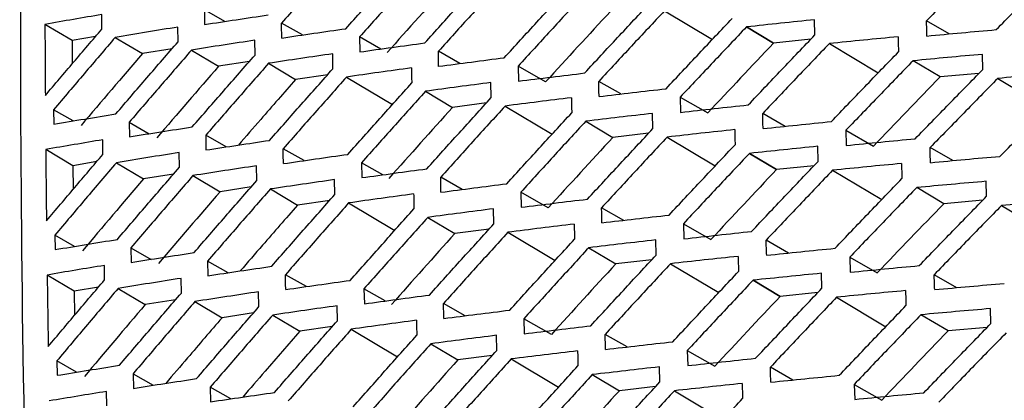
# Model space of a CAD drawing. Header units: millimetres. Extents: x 145 to 933, y -105 to 949.
# Tile 49 of 157: x 787.34 to 800.22, y 136.54 to 141.53. Entities that reach past the tile are written whole.
import ezdxf

# ---------------------------------------------------------------- set-up
doc = ezdxf.new("R2010")
doc.units = ezdxf.units.MM

msp = doc.modelspace()

# ---------------------------------------------------------------- linework, layer by layer
at = {"color": 7, "linetype": 'Continuous', "lineweight": 25}
for p, q in [((788.417, 141.403), (788.416, 141.593)), ((789.759, 141.655), (789.76, 141.462)), ((790.026, 141.503), (789.759, 141.655)), ((795.775, 141.642), (796.402, 141.267)), ((788.026, 141.253), (787.672, 141.465)), ((789.413, 141.236), (789.412, 141.429)), ((791.039, 141.326), (790.767, 141.481)), ((796.848, 141.431), (797.202, 141.219)), ((797.202, 141.219), (796.848, 141.431)), ((797.202, 141.219), (796.849, 141.431)), ((797.744, 141.327), (797.739, 141.525)), ((799.501, 141.339), (799.203, 141.509)), ((788.335, 141.306), (788.026, 141.253)), ((788.591, 141.294), (788.946, 141.082)), ((791.787, 141.3), (791.789, 141.104)), ((792.064, 141.142), (791.787, 141.3)), ((788.026, 141.253), (788.028, 140.946)), ((790.421, 141.063), (790.419, 141.257)), ((797.69, 141.271), (797.202, 141.219)), ((797.932, 141.213), (798.572, 140.83)), ((789.335, 141.146), (788.946, 141.082)), ((789.589, 141.128), (789.943, 140.916)), ((791.439, 140.884), (791.437, 141.079)), ((793.1, 140.952), (792.818, 141.113)), ((799.939, 140.875), (799.934, 141.072)), ((790.347, 140.979), (789.943, 140.916)), ((790.597, 140.955), (790.951, 140.743)), ((793.861, 140.918), (793.865, 140.721)), ((794.221, 140.713), (793.861, 140.918)), ((799.381, 140.776), (799.027, 140.988)), ((791.37, 140.805), (790.951, 140.743)), ((791.617, 140.775), (792.217, 140.416)), ((799.889, 140.823), (799.381, 140.776)), ((793.51, 140.505), (793.506, 140.702)), ((795.204, 140.553), (794.916, 140.718)), ((800.134, 140.757), (800.785, 140.367)), ((792.649, 140.589), (793.002, 140.377)), ((795.981, 140.511), (795.986, 140.312)), ((795.981, 140.511), (796.341, 140.305)), ((793.447, 140.436), (793.002, 140.377)), ((793.691, 140.395), (794.306, 140.027)), ((787.785, 140.346), (787.786, 140.157)), ((788.042, 140.2), (787.785, 140.346)), ((795.625, 140.1), (795.62, 140.298)), ((797.354, 140.129), (797.06, 140.297)), ((788.774, 140.183), (788.776, 139.992)), ((788.774, 140.183), (789.037, 140.033)), ((794.745, 140.195), (795.099, 139.983)), ((789.775, 140.013), (789.778, 139.82)), ((790.043, 139.86), (789.775, 140.013)), ((795.568, 140.039), (795.099, 139.983)), ((798.148, 140.077), (798.154, 139.879)), ((798.148, 140.077), (798.508, 139.871)), ((788.43, 139.762), (788.428, 139.953)), ((795.81, 139.988), (796.44, 139.611)), ((797.785, 139.67), (797.78, 139.868)), ((788.037, 139.614), (787.682, 139.826)), ((789.43, 139.593), (789.428, 139.786)), ((791.061, 139.68), (790.788, 139.836)), ((796.887, 139.774), (797.241, 139.563)), ((797.241, 139.563), (796.887, 139.774)), ((797.241, 139.563), (796.888, 139.775)), ((799.547, 139.68), (799.249, 139.85)), ((788.349, 139.667), (788.037, 139.614)), ((788.037, 139.614), (788.04, 139.302)), ((788.606, 139.653), (788.96, 139.44)), ((790.442, 139.418), (790.439, 139.612)), ((791.812, 139.653), (791.816, 139.457)), ((792.09, 139.494), (791.812, 139.653)), ((797.732, 139.614), (797.241, 139.563)), ((789.354, 139.504), (788.96, 139.44)), ((789.607, 139.484), (789.962, 139.272)), ((797.975, 139.554), (798.617, 139.17)), ((791.464, 139.236), (791.461, 139.431)), ((793.129, 139.302), (792.848, 139.463)), ((799.989, 139.213), (799.982, 139.409)), ((790.369, 139.335), (789.962, 139.272)), ((790.62, 139.309), (790.974, 139.096)), ((793.895, 139.266), (793.899, 139.069)), ((794.254, 139.061), (793.895, 139.266)), ((799.429, 139.115), (799.075, 139.327)), ((791.396, 139.158), (790.974, 139.096)), ((791.644, 139.126), (792.247, 138.765)), ((799.938, 139.161), (799.429, 139.115)), ((800.185, 139.093), (800.887, 138.673)), ((793.543, 138.852), (793.539, 139.05)), ((795.242, 138.898), (794.953, 139.063)), ((792.679, 138.937), (793.033, 138.725)), ((796.023, 138.854), (796.029, 138.656)), ((796.023, 138.854), (796.383, 138.648)), ((793.481, 138.784), (793.033, 138.725)), ((793.726, 138.741), (794.344, 138.371)), ((787.802, 138.704), (787.804, 138.515)), ((788.059, 138.557), (787.802, 138.704)), ((795.666, 138.443), (795.661, 138.641)), ((797.399, 138.47), (797.105, 138.638)), ((788.795, 138.538), (788.798, 138.347)), ((788.795, 138.538), (789.059, 138.387)), ((794.784, 138.539), (795.138, 138.327)), ((789.8, 138.365), (789.804, 138.172)), ((790.069, 138.212), (789.8, 138.365)), ((795.609, 138.382), (795.138, 138.327)), ((795.853, 138.329), (796.485, 137.951)), ((798.198, 138.415), (798.205, 138.218)), ((798.198, 138.415), (798.559, 138.21)), ((788.451, 138.117), (788.449, 138.307)), ((797.834, 138.008), (797.828, 138.205)), ((788.056, 137.969), (787.701, 138.182)), ((789.456, 137.946), (789.452, 138.138)), ((791.091, 138.03), (790.817, 138.186)), ((796.934, 138.113), (797.288, 137.901)), ((797.288, 137.901), (796.934, 138.113)), ((797.289, 137.902), (796.935, 138.114)), ((799.6, 138.016), (799.303, 138.186)), ((788.372, 138.022), (788.056, 137.969)), ((788.056, 137.969), (788.06, 137.654)), ((788.628, 138.006), (788.983, 137.794)), ((790.471, 137.768), (790.467, 137.962)), ((791.845, 138), (791.85, 137.805)), ((792.123, 137.842), (791.845, 138)), ((797.781, 137.952), (797.289, 137.902)), ((789.38, 137.857), (788.983, 137.794)), ((789.634, 137.835), (789.988, 137.623)), ((793.167, 137.647), (792.885, 137.808)), ((798.027, 137.891), (798.671, 137.505)), ((790.4, 137.685), (789.988, 137.623)), ((791.498, 137.583), (791.493, 137.778)), ((800.046, 137.547), (800.039, 137.742)), ((790.651, 137.657), (791.005, 137.445)), ((793.936, 137.609), (793.942, 137.413)), ((794.296, 137.404), (793.936, 137.609)), ((799.484, 137.449), (799.13, 137.661)), ((791.43, 137.506), (791.005, 137.445)), ((791.679, 137.472), (792.284, 137.11)), ((799.995, 137.494), (799.484, 137.449)), ((793.584, 137.195), (793.579, 137.392)), ((795.288, 137.239), (794.999, 137.404)), ((792.718, 137.281), (793.072, 137.069)), ((796.073, 137.192), (796.08, 136.995)), ((796.073, 137.192), (796.433, 136.987)), ((787.827, 137.056), (787.83, 136.868)), ((788.085, 136.909), (787.827, 137.056)), ((793.523, 137.127), (793.072, 137.069)), ((793.769, 137.083), (794.389, 136.711)), ((795.715, 136.781), (795.709, 136.978)), ((797.453, 136.806), (797.16, 136.974)), ((788.824, 136.888), (788.828, 136.697)), ((788.824, 136.888), (789.088, 136.737)), ((794.831, 136.877), (795.185, 136.665)), ((788.481, 136.467), (788.477, 136.657)), ((789.834, 136.713), (789.838, 136.521)), ((790.103, 136.56), (789.834, 136.713)), ((795.659, 136.72), (795.185, 136.665)), ((795.905, 136.666), (796.538, 136.286)), ((798.257, 136.749), (798.264, 136.553)), ((798.257, 136.749), (798.617, 136.543))]:
    msp.add_line(p, q, dxfattribs=at)
for points, knots in [([(787.671, 127.722), (787.554, 130.871), (787.328, 136.983), (787.354, 142.954), (787.367, 145.848)], [0, 0, 0, 0, 0.5152352, 1, 1, 1, 1]), ([(791.599, 142.42), (791.46, 142.263), (791.182, 141.951), (790.905, 141.638), (790.767, 141.481)], [0, 0, 0, 0, 0.499528, 1, 1, 1, 1]), ([(791.609, 141.408), (791.749, 141.564), (792.027, 141.876), (792.308, 142.188), (792.448, 142.343)], [0, 0, 0, 0, 0.500452, 1, 1, 1, 1]), ([(800.091, 142.416), (799.942, 142.265), (799.645, 141.963), (799.35, 141.661), (799.203, 141.509)], [0, 0, 0, 0, 0.500321, 1, 1, 1, 1]), ([(792.626, 142.235), (792.486, 142.08), (792.205, 141.769), (791.926, 141.456), (791.787, 141.3)], [0, 0, 0, 0, 0.499547, 1, 1, 1, 1]), ([(800.116, 141.396), (800.264, 141.547), (800.561, 141.848), (800.859, 142.149), (801.009, 142.299)], [0, 0, 0, 0, 0.499613, 1, 1, 1, 1]), ([(792.639, 141.221), (792.78, 141.377), (793.06, 141.688), (793.343, 141.998), (793.485, 142.153)], [0, 0, 0, 0, 0.500409, 1, 1, 1, 1]), ([(793.664, 142.044), (793.523, 141.889), (793.24, 141.579), (792.959, 141.268), (792.818, 141.113)], [0, 0, 0, 0, 0.4995963, 1, 1, 1, 1]), ([(793.68, 141.028), (793.822, 141.183), (794.105, 141.493), (794.39, 141.802), (794.533, 141.956)], [0, 0, 0, 0, 0.500335, 1, 1, 1, 1]), ([(794.714, 141.847), (794.572, 141.692), (794.286, 141.383), (794.003, 141.073), (793.861, 140.918)], [0, 0, 0, 0, 0.499674, 1, 1, 1, 1]), ([(794.732, 140.828), (794.875, 140.983), (795.161, 141.291), (795.448, 141.599), (795.592, 141.753)], [0, 0, 0, 0, 0.500235, 1, 1, 1, 1]), ([(788.416, 141.593), (788.292, 141.572), (788.043, 141.53), (787.795, 141.487), (787.672, 141.465)], [0, 0, 0, 0, 0.499716, 1, 1, 1, 1]), ([(789.76, 141.462), (789.898, 141.484), (790.174, 141.526), (790.452, 141.568), (790.591, 141.589)], [0, 0, 0, 0, 0.500507, 1, 1, 1, 1]), ([(795.775, 141.642), (795.632, 141.488), (795.344, 141.181), (795.058, 140.872), (794.916, 140.718)], [0, 0, 0, 0, 0.499779, 1, 1, 1, 1]), ([(795.796, 140.622), (795.94, 140.776), (796.228, 141.083), (796.517, 141.39), (796.662, 141.543)], [0, 0, 0, 0, 0.500106, 1, 1, 1, 1]), ([(787.672, 141.465), (787.672, 141.31), (787.674, 141), (787.676, 140.689), (787.677, 140.534)], [0, 0, 0, 0, 0.500219, 1, 1, 1, 1]), ([(789.412, 141.429), (789.275, 141.407), (789, 141.362), (788.728, 141.317), (788.591, 141.294)], [0, 0, 0, 0, 0.499564, 1, 1, 1, 1]), ([(796.848, 141.431), (796.703, 141.278), (796.413, 140.971), (796.125, 140.664), (795.981, 140.511)], [0, 0, 0, 0, 0.501238, 1, 1, 1, 1]), ([(797.739, 141.525), (797.591, 141.51), (797.293, 141.479), (796.997, 141.447), (796.848, 141.431)], [0, 0, 0, 0, 0.498762, 1, 1, 1, 1]), ([(787.677, 140.534), (787.8, 140.679), (788.046, 140.969), (788.293, 141.258), (788.417, 141.403)], [0, 0, 0, 0, 0.500224, 1, 1, 1, 1]), ([(788.591, 141.294), (788.457, 141.137), (788.187, 140.821), (787.919, 140.505), (787.785, 140.346)], [0, 0, 0, 0, 0.499754, 1, 1, 1, 1]), ([(790.769, 141.286), (790.909, 141.307), (791.188, 141.348), (791.469, 141.388), (791.609, 141.408)], [0, 0, 0, 0, 0.500512, 1, 1, 1, 1]), ([(796.871, 140.41), (797.017, 140.564), (797.307, 140.87), (797.598, 141.175), (797.744, 141.327)], [0, 0, 0, 0, 0.501483, 1, 1, 1, 1]), ([(798.831, 141.302), (798.681, 141.288), (798.38, 141.259), (798.082, 141.228), (797.932, 141.213)], [0, 0, 0, 0, 0.500239, 1, 1, 1, 1]), ([(799.208, 141.312), (799.359, 141.326), (799.661, 141.355), (799.964, 141.382), (800.116, 141.396)], [0, 0, 0, 0, 0.49963, 1, 1, 1, 1]), ([(788.599, 140.292), (788.735, 140.45), (789.005, 140.765), (789.277, 141.079), (789.413, 141.236)], [0, 0, 0, 0, 0.500388, 1, 1, 1, 1]), ([(790.419, 141.257), (790.28, 141.236), (790.002, 141.194), (789.727, 141.15), (789.589, 141.128)], [0, 0, 0, 0, 0.499502, 1, 1, 1, 1]), ([(791.789, 141.104), (791.931, 141.124), (792.213, 141.163), (792.497, 141.202), (792.639, 141.221)], [0, 0, 0, 0, 0.500484, 1, 1, 1, 1]), ([(797.932, 141.213), (797.786, 141.061), (797.494, 140.756), (797.204, 140.45), (797.06, 140.297)], [0, 0, 0, 0, 0.500078, 1, 1, 1, 1]), ([(789.589, 141.128), (789.453, 140.971), (789.18, 140.656), (788.91, 140.341), (788.774, 140.183)], [0, 0, 0, 0, 0.499584, 1, 1, 1, 1]), ([(789.599, 140.122), (789.736, 140.279), (790.009, 140.593), (790.283, 140.907), (790.421, 141.063)], [0, 0, 0, 0, 0.5004566, 1, 1, 1, 1]), ([(791.437, 141.079), (791.297, 141.059), (791.016, 141.018), (790.737, 140.976), (790.597, 140.955)], [0, 0, 0, 0, 0.499494, 1, 1, 1, 1]), ([(792.821, 140.916), (792.964, 140.934), (793.249, 140.972), (793.537, 141.009), (793.68, 141.028)], [0, 0, 0, 0, 0.500423, 1, 1, 1, 1]), ([(797.958, 140.192), (798.104, 140.344), (798.395, 140.649), (798.689, 140.952), (798.836, 141.104)], [0, 0, 0, 0, 0.499808, 1, 1, 1, 1]), ([(799.934, 141.072), (799.782, 141.058), (799.479, 141.031), (799.178, 141.003), (799.027, 140.988)], [0, 0, 0, 0, 0.500362, 1, 1, 1, 1]), ([(790.597, 140.955), (790.46, 140.798), (790.185, 140.485), (789.912, 140.17), (789.775, 140.013)], [0, 0, 0, 0, 0.499535, 1, 1, 1, 1]), ([(799.027, 140.988), (798.88, 140.837), (798.586, 140.533), (798.294, 140.229), (798.148, 140.077)], [0, 0, 0, 0, 0.500206, 1, 1, 1, 1]), ([(790.61, 139.945), (790.748, 140.102), (791.023, 140.415), (791.301, 140.728), (791.439, 140.884)], [0, 0, 0, 0, 0.500473, 1, 1, 1, 1]), ([(791.617, 140.775), (791.479, 140.619), (791.201, 140.307), (790.926, 139.993), (790.788, 139.836)], [0, 0, 0, 0, 0.499521, 1, 1, 1, 1]), ([(792.466, 140.894), (792.324, 140.875), (792.04, 140.836), (791.758, 140.795), (791.617, 140.775)], [0, 0, 0, 0, 0.499519, 1, 1, 1, 1]), ([(793.865, 140.721), (794.009, 140.739), (794.297, 140.775), (794.587, 140.81), (794.732, 140.828)], [0, 0, 0, 0, 0.500333, 1, 1, 1, 1]), ([(799.055, 139.967), (799.202, 140.119), (799.496, 140.422), (799.792, 140.724), (799.939, 140.875)], [0, 0, 0, 0, 0.499705, 1, 1, 1, 1]), ([(801.048, 140.835), (800.895, 140.822), (800.589, 140.797), (800.286, 140.77), (800.134, 140.757)], [0, 0, 0, 0, 0.500454, 1, 1, 1, 1]), ([(790.951, 140.743), (790.799, 140.569), (790.548, 140.282), (790.299, 139.995), (790.202, 139.883)], [0, 0, 0, 0, 0.609696, 1, 1, 1, 1]), ([(791.633, 139.762), (791.772, 139.918), (792.05, 140.231), (792.329, 140.542), (792.469, 140.698)], [0, 0, 0, 0, 0.500461, 1, 1, 1, 1]), ([(793.506, 140.702), (793.363, 140.684), (793.076, 140.646), (792.791, 140.608), (792.649, 140.589)], [0, 0, 0, 0, 0.499572, 1, 1, 1, 1]), ([(800.134, 140.757), (799.986, 140.606), (799.69, 140.304), (799.396, 140.001), (799.249, 139.85)], [0, 0, 0, 0, 0.500303, 1, 1, 1, 1]), ([(800.164, 139.736), (800.312, 139.887), (800.608, 140.189), (800.905, 140.489), (801.054, 140.64)], [0, 0, 0, 0, 0.499629, 1, 1, 1, 1]), ([(792.649, 140.589), (792.509, 140.433), (792.229, 140.122), (791.951, 139.809), (791.812, 139.653)], [0, 0, 0, 0, 0.4995374, 1, 1, 1, 1]), ([(794.92, 140.52), (795.065, 140.537), (795.356, 140.572), (795.65, 140.605), (795.796, 140.622)], [0, 0, 0, 0, 0.500212, 1, 1, 1, 1]), ([(792.667, 139.573), (792.807, 139.728), (793.087, 140.04), (793.369, 140.35), (793.51, 140.505)], [0, 0, 0, 0, 0.500421, 1, 1, 1, 1]), ([(793.691, 140.395), (793.55, 140.24), (793.268, 139.93), (792.988, 139.619), (792.848, 139.463)], [0, 0, 0, 0, 0.499584, 1, 1, 1, 1]), ([(794.558, 140.504), (794.413, 140.486), (794.123, 140.45), (793.835, 140.414), (793.691, 140.395)], [0, 0, 0, 0, 0.499659, 1, 1, 1, 1]), ([(795.986, 140.312), (796.133, 140.329), (796.427, 140.362), (796.723, 140.394), (796.871, 140.41)], [0, 0, 0, 0, 0.498517, 1, 1, 1, 1]), ([(787.786, 140.157), (787.922, 140.18), (788.192, 140.225), (788.463, 140.27), (788.599, 140.292)], [0, 0, 0, 0, 0.500295, 1, 1, 1, 1]), ([(793.712, 139.377), (793.853, 139.532), (794.135, 139.842), (794.42, 140.151), (794.562, 140.306)], [0, 0, 0, 0, 0.50035, 1, 1, 1, 1]), ([(795.62, 140.298), (795.474, 140.281), (795.181, 140.248), (794.891, 140.213), (794.745, 140.195)], [0, 0, 0, 0, 0.499774, 1, 1, 1, 1]), ([(794.745, 140.195), (794.603, 140.041), (794.319, 139.732), (794.036, 139.421), (793.895, 139.266)], [0, 0, 0, 0, 0.499658, 1, 1, 1, 1]), ([(797.065, 140.099), (797.213, 140.115), (797.51, 140.146), (797.809, 140.177), (797.958, 140.192)], [0, 0, 0, 0, 0.4998739, 1, 1, 1, 1]), ([(788.776, 139.992), (788.913, 140.014), (789.186, 140.057), (789.462, 140.1), (789.599, 140.122)], [0, 0, 0, 0, 0.500458, 1, 1, 1, 1]), ([(794.768, 139.175), (794.911, 139.33), (795.195, 139.638), (795.482, 139.946), (795.625, 140.1)], [0, 0, 0, 0, 0.500253, 1, 1, 1, 1]), ([(796.694, 140.086), (796.546, 140.07), (796.251, 140.038), (795.957, 140.005), (795.81, 139.988)], [0, 0, 0, 0, 0.499922, 1, 1, 1, 1]), ([(788.428, 139.953), (788.304, 139.932), (788.054, 139.89), (787.806, 139.847), (787.682, 139.826)], [0, 0, 0, 0, 0.499721, 1, 1, 1, 1]), ([(789.778, 139.82), (789.916, 139.841), (790.193, 139.883), (790.471, 139.924), (790.61, 139.945)], [0, 0, 0, 0, 0.500497, 1, 1, 1, 1]), ([(795.81, 139.988), (795.667, 139.834), (795.38, 139.527), (795.096, 139.218), (794.953, 139.063)], [0, 0, 0, 0, 0.499761, 1, 1, 1, 1]), ([(795.836, 138.967), (795.979, 139.121), (796.266, 139.428), (796.555, 139.735), (796.699, 139.888)], [0, 0, 0, 0, 0.500126, 1, 1, 1, 1]), ([(797.78, 139.868), (797.631, 139.853), (797.332, 139.822), (797.036, 139.791), (796.887, 139.775)], [0, 0, 0, 0, 0.498803, 1, 1, 1, 1]), ([(798.154, 139.879), (798.304, 139.894), (798.603, 139.924), (798.905, 139.953), (799.055, 139.967)], [0, 0, 0, 0, 0.499728, 1, 1, 1, 1]), ([(787.682, 139.826), (787.684, 139.67), (787.686, 139.359), (787.69, 139.048), (787.692, 138.892)], [0, 0, 0, 0, 0.500205, 1, 1, 1, 1]), ([(787.692, 138.892), (787.815, 139.037), (788.06, 139.328), (788.307, 139.617), (788.43, 139.762)], [0, 0, 0, 0, 0.5002278, 1, 1, 1, 1]), ([(789.428, 139.786), (789.291, 139.764), (789.016, 139.72), (788.743, 139.675), (788.606, 139.653)], [0, 0, 0, 0, 0.499571, 1, 1, 1, 1]), ([(790.791, 139.641), (790.931, 139.662), (791.211, 139.702), (791.492, 139.742), (791.633, 139.762)], [0, 0, 0, 0, 0.5004999, 1, 1, 1, 1]), ([(796.887, 139.775), (796.742, 139.621), (796.453, 139.315), (796.166, 139.007), (796.023, 138.854)], [0, 0, 0, 0, 0.501197, 1, 1, 1, 1]), ([(799.255, 139.653), (799.406, 139.667), (799.708, 139.696), (800.012, 139.723), (800.164, 139.736)], [0, 0, 0, 0, 0.499613, 1, 1, 1, 1]), ([(788.606, 139.653), (788.471, 139.495), (788.202, 139.179), (787.935, 138.862), (787.802, 138.704)], [0, 0, 0, 0, 0.499749, 1, 1, 1, 1]), ([(790.439, 139.612), (790.3, 139.591), (790.022, 139.549), (789.746, 139.506), (789.607, 139.484)], [0, 0, 0, 0, 0.499512, 1, 1, 1, 1]), ([(796.915, 138.753), (797.06, 138.906), (797.349, 139.213), (797.64, 139.518), (797.785, 139.67)], [0, 0, 0, 0, 0.501519, 1, 1, 1, 1]), ([(798.875, 139.642), (798.725, 139.628), (798.424, 139.599), (798.125, 139.569), (797.975, 139.554)], [0, 0, 0, 0, 0.500258, 1, 1, 1, 1]), ([(788.619, 138.648), (788.754, 138.806), (789.023, 139.121), (789.295, 139.436), (789.43, 139.593)], [0, 0, 0, 0, 0.500395, 1, 1, 1, 1]), ([(789.607, 139.484), (789.472, 139.327), (789.2, 139.012), (788.93, 138.696), (788.795, 138.538)], [0, 0, 0, 0, 0.499577, 1, 1, 1, 1]), ([(791.816, 139.457), (791.957, 139.476), (792.24, 139.515), (792.524, 139.554), (792.667, 139.573)], [0, 0, 0, 0, 0.500469, 1, 1, 1, 1]), ([(797.975, 139.554), (797.83, 139.402), (797.539, 139.097), (797.25, 138.791), (797.105, 138.638)], [0, 0, 0, 0, 0.50006, 1, 1, 1, 1]), ([(789.623, 138.476), (789.759, 138.633), (790.031, 138.948), (790.305, 139.261), (790.442, 139.418)], [0, 0, 0, 0, 0.500466, 1, 1, 1, 1]), ([(791.461, 139.431), (791.321, 139.411), (791.039, 139.371), (790.76, 139.329), (790.62, 139.309)], [0, 0, 0, 0, 0.499507, 1, 1, 1, 1]), ([(792.852, 139.266), (792.995, 139.285), (793.28, 139.322), (793.568, 139.359), (793.712, 139.377)], [0, 0, 0, 0, 0.500407, 1, 1, 1, 1]), ([(798.006, 138.532), (798.151, 138.685), (798.442, 138.989), (798.735, 139.293), (798.881, 139.445)], [0, 0, 0, 0, 0.499825, 1, 1, 1, 1]), ([(799.982, 139.409), (799.83, 139.396), (799.527, 139.369), (799.225, 139.341), (799.075, 139.327)], [0, 0, 0, 0, 0.500378, 1, 1, 1, 1]), ([(790.62, 139.309), (790.483, 139.152), (790.209, 138.838), (789.937, 138.523), (789.8, 138.365)], [0, 0, 0, 0, 0.499525, 1, 1, 1, 1]), ([(790.638, 138.297), (790.775, 138.453), (791.05, 138.767), (791.326, 139.08), (791.464, 139.236)], [0, 0, 0, 0, 0.500485, 1, 1, 1, 1]), ([(792.494, 139.244), (792.352, 139.225), (792.068, 139.186), (791.785, 139.146), (791.644, 139.126)], [0, 0, 0, 0, 0.499534, 1, 1, 1, 1]), ([(799.075, 139.327), (798.928, 139.175), (798.635, 138.872), (798.344, 138.567), (798.198, 138.415)], [0, 0, 0, 0, 0.50019, 1, 1, 1, 1]), ([(790.974, 139.096), (790.822, 138.922), (790.572, 138.635), (790.323, 138.348), (790.226, 138.235)], [0, 0, 0, 0, 0.609068, 1, 1, 1, 1]), ([(791.644, 139.126), (791.506, 138.97), (791.229, 138.657), (790.955, 138.343), (790.817, 138.186)], [0, 0, 0, 0, 0.499508, 1, 1, 1, 1]), ([(793.899, 139.069), (794.044, 139.087), (794.332, 139.123), (794.623, 139.158), (794.768, 139.175)], [0, 0, 0, 0, 0.500314, 1, 1, 1, 1]), ([(799.108, 138.305), (799.254, 138.457), (799.547, 138.76), (799.841, 139.062), (799.989, 139.213)], [0, 0, 0, 0, 0.499718, 1, 1, 1, 1]), ([(800.185, 139.093), (800.037, 138.942), (799.742, 138.64), (799.449, 138.337), (799.303, 138.186)], [0, 0, 0, 0, 0.50029, 1, 1, 1, 1]), ([(801.1, 139.17), (800.947, 139.158), (800.641, 139.132), (800.337, 139.106), (800.185, 139.093)], [0, 0, 0, 0, 0.500468, 1, 1, 1, 1]), ([(791.664, 138.111), (791.803, 138.268), (792.08, 138.58), (792.359, 138.892), (792.498, 139.047)], [0, 0, 0, 0, 0.500476, 1, 1, 1, 1]), ([(793.539, 139.05), (793.395, 139.031), (793.108, 138.994), (792.822, 138.956), (792.679, 138.937)], [0, 0, 0, 0, 0.499589, 1, 1, 1, 1]), ([(794.958, 138.866), (795.104, 138.883), (795.396, 138.917), (795.689, 138.95), (795.836, 138.967)], [0, 0, 0, 0, 0.500192, 1, 1, 1, 1]), ([(792.679, 138.937), (792.54, 138.781), (792.261, 138.47), (791.984, 138.157), (791.845, 138)], [0, 0, 0, 0, 0.499522, 1, 1, 1, 1]), ([(792.702, 137.92), (792.842, 138.076), (793.121, 138.387), (793.403, 138.697), (793.543, 138.852)], [0, 0, 0, 0, 0.500438, 1, 1, 1, 1]), ([(794.594, 138.849), (794.449, 138.831), (794.159, 138.796), (793.87, 138.76), (793.726, 138.741)], [0, 0, 0, 0, 0.499678, 1, 1, 1, 1]), ([(793.726, 138.741), (793.586, 138.586), (793.304, 138.276), (793.025, 137.964), (792.885, 137.808)], [0, 0, 0, 0, 0.499566, 1, 1, 1, 1]), ([(796.029, 138.656), (796.176, 138.672), (796.47, 138.705), (796.767, 138.737), (796.915, 138.753)], [0, 0, 0, 0, 0.498481, 1, 1, 1, 1]), ([(787.804, 138.515), (787.94, 138.537), (788.21, 138.582), (788.483, 138.626), (788.619, 138.648)], [0, 0, 0, 0, 0.500286, 1, 1, 1, 1]), ([(793.752, 137.722), (793.892, 137.877), (794.174, 138.187), (794.457, 138.496), (794.599, 138.651)], [0, 0, 0, 0, 0.50037, 1, 1, 1, 1]), ([(795.661, 138.641), (795.514, 138.624), (795.221, 138.591), (794.93, 138.556), (794.784, 138.539)], [0, 0, 0, 0, 0.4997943, 1, 1, 1, 1]), ([(788.798, 138.347), (788.935, 138.369), (789.209, 138.412), (789.485, 138.454), (789.623, 138.476)], [0, 0, 0, 0, 0.500446, 1, 1, 1, 1]), ([(794.784, 138.539), (794.642, 138.384), (794.359, 138.075), (794.077, 137.765), (793.936, 137.609)], [0, 0, 0, 0, 0.499638, 1, 1, 1, 1]), ([(797.111, 138.441), (797.26, 138.456), (797.557, 138.487), (797.856, 138.517), (798.006, 138.532)], [0, 0, 0, 0, 0.499857, 1, 1, 1, 1]), ([(794.812, 137.518), (794.954, 137.672), (795.238, 137.981), (795.523, 138.289), (795.666, 138.443)], [0, 0, 0, 0, 0.500272, 1, 1, 1, 1]), ([(795.853, 138.329), (795.711, 138.175), (795.425, 137.868), (795.141, 137.559), (794.999, 137.404)], [0, 0, 0, 0, 0.499742, 1, 1, 1, 1]), ([(796.738, 138.426), (796.59, 138.41), (796.295, 138.379), (796, 138.346), (795.853, 138.329)], [0, 0, 0, 0, 0.49994, 1, 1, 1, 1]), ([(788.449, 138.307), (788.324, 138.287), (788.074, 138.245), (787.825, 138.203), (787.701, 138.182)], [0, 0, 0, 0, 0.499731, 1, 1, 1, 1]), ([(789.804, 138.172), (789.943, 138.193), (790.22, 138.235), (790.499, 138.276), (790.638, 138.297)], [0, 0, 0, 0, 0.500483, 1, 1, 1, 1]), ([(795.884, 137.307), (796.027, 137.461), (796.313, 137.769), (796.6, 138.075), (796.744, 138.229)], [0, 0, 0, 0, 0.500143, 1, 1, 1, 1]), ([(797.828, 138.205), (797.679, 138.19), (797.38, 138.16), (797.083, 138.129), (796.934, 138.114)], [0, 0, 0, 0, 0.498856, 1, 1, 1, 1]), ([(798.205, 138.218), (798.355, 138.233), (798.655, 138.263), (798.957, 138.291), (799.108, 138.305)], [0, 0, 0, 0, 0.499714, 1, 1, 1, 1]), ([(787.701, 138.182), (787.703, 138.026), (787.707, 137.714), (787.713, 137.402), (787.715, 137.246)], [0, 0, 0, 0, 0.50016, 1, 1, 1, 1]), ([(787.715, 137.246), (787.837, 137.392), (788.082, 137.682), (788.328, 137.972), (788.451, 138.117)], [0, 0, 0, 0, 0.500238, 1, 1, 1, 1]), ([(789.452, 138.138), (789.315, 138.116), (789.039, 138.073), (788.765, 138.028), (788.628, 138.006)], [0, 0, 0, 0, 0.499583, 1, 1, 1, 1]), ([(790.821, 137.992), (790.961, 138.012), (791.242, 138.052), (791.524, 138.092), (791.664, 138.111)], [0, 0, 0, 0, 0.500483, 1, 1, 1, 1]), ([(796.934, 138.113), (796.79, 137.96), (796.502, 137.653), (796.216, 137.346), (796.073, 137.192)], [0, 0, 0, 0, 0.501144, 1, 1, 1, 1]), ([(799.31, 137.99), (799.461, 138.004), (799.764, 138.032), (800.068, 138.059), (800.22, 138.072)], [0, 0, 0, 0, 0.4996, 1, 1, 1, 1]), ([(788.628, 138.006), (788.494, 137.848), (788.226, 137.532), (787.96, 137.215), (787.827, 137.056)], [0, 0, 0, 0, 0.499738, 1, 1, 1, 1]), ([(788.646, 137), (788.781, 137.158), (789.05, 137.473), (789.32, 137.788), (789.456, 137.946)], [0, 0, 0, 0, 0.500407, 1, 1, 1, 1]), ([(790.467, 137.962), (790.328, 137.941), (790.049, 137.899), (789.772, 137.856), (789.634, 137.835)], [0, 0, 0, 0, 0.499527, 1, 1, 1, 1]), ([(796.967, 137.091), (797.112, 137.244), (797.4, 137.551), (797.69, 137.856), (797.834, 138.008)], [0, 0, 0, 0, 0.501537, 1, 1, 1, 1]), ([(798.928, 137.977), (798.777, 137.963), (798.476, 137.935), (798.176, 137.905), (798.027, 137.891)], [0, 0, 0, 0, 0.500272, 1, 1, 1, 1]), ([(789.634, 137.835), (789.499, 137.678), (789.228, 137.362), (788.959, 137.046), (788.824, 136.888)], [0, 0, 0, 0, 0.499564, 1, 1, 1, 1]), ([(791.85, 137.805), (791.992, 137.824), (792.275, 137.863), (792.56, 137.901), (792.702, 137.92)], [0, 0, 0, 0, 0.500451, 1, 1, 1, 1]), ([(798.027, 137.891), (797.882, 137.738), (797.592, 137.433), (797.304, 137.127), (797.16, 136.974)], [0, 0, 0, 0, 0.500047, 1, 1, 1, 1]), ([(789.654, 136.825), (789.79, 136.982), (790.061, 137.297), (790.335, 137.611), (790.471, 137.768)], [0, 0, 0, 0, 0.500481, 1, 1, 1, 1]), ([(791.493, 137.778), (791.353, 137.759), (791.071, 137.719), (790.791, 137.678), (790.651, 137.657)], [0, 0, 0, 0, 0.499524, 1, 1, 1, 1]), ([(792.89, 137.612), (793.033, 137.631), (793.32, 137.668), (793.608, 137.704), (793.752, 137.722)], [0, 0, 0, 0, 0.5003869, 1, 1, 1, 1]), ([(798.062, 136.868), (798.207, 137.02), (798.497, 137.325), (798.788, 137.629), (798.934, 137.781)], [0, 0, 0, 0, 0.499835, 1, 1, 1, 1]), ([(800.039, 137.742), (799.887, 137.729), (799.583, 137.702), (799.281, 137.675), (799.13, 137.661)], [0, 0, 0, 0, 0.500389, 1, 1, 1, 1]), ([(789.988, 137.623), (789.838, 137.447), (789.592, 137.161), (789.348, 136.874), (789.253, 136.763)], [0, 0, 0, 0, 0.612398, 1, 1, 1, 1]), ([(790.651, 137.657), (790.514, 137.5), (790.241, 137.186), (789.97, 136.871), (789.834, 136.713)], [0, 0, 0, 0, 0.499509, 1, 1, 1, 1]), ([(790.674, 136.644), (790.811, 136.801), (791.084, 137.114), (791.36, 137.427), (791.498, 137.583)], [0, 0, 0, 0, 0.500503, 1, 1, 1, 1]), ([(792.531, 137.589), (792.388, 137.57), (792.103, 137.531), (791.82, 137.492), (791.679, 137.472)], [0, 0, 0, 0, 0.499553, 1, 1, 1, 1]), ([(799.13, 137.661), (798.984, 137.509), (798.692, 137.206), (798.402, 136.901), (798.257, 136.749)], [0, 0, 0, 0, 0.500181, 1, 1, 1, 1]), ([(799.168, 136.639), (799.314, 136.79), (799.605, 137.094), (799.899, 137.396), (800.046, 137.547)], [0, 0, 0, 0, 0.499726, 1, 1, 1, 1]), ([(791.005, 137.445), (790.853, 137.27), (790.604, 136.983), (790.356, 136.695), (790.259, 136.583)], [0, 0, 0, 0, 0.608653, 1, 1, 1, 1]), ([(791.679, 137.472), (791.541, 137.316), (791.265, 137.003), (790.992, 136.689), (790.855, 136.532)], [0, 0, 0, 0, 0.49949, 1, 1, 1, 1]), ([(793.942, 137.413), (794.086, 137.43), (794.376, 137.466), (794.667, 137.5), (794.812, 137.518)], [0, 0, 0, 0, 0.500295, 1, 1, 1, 1]), ([(800.244, 137.424), (800.097, 137.273), (799.803, 136.972), (799.511, 136.669), (799.365, 136.517)], [0, 0, 0, 0, 0.500284, 1, 1, 1, 1]), ([(791.704, 136.456), (791.842, 136.613), (792.119, 136.925), (792.397, 137.237), (792.535, 137.393)], [0, 0, 0, 0, 0.500496, 1, 1, 1, 1]), ([(793.579, 137.392), (793.435, 137.374), (793.147, 137.337), (792.861, 137.3), (792.718, 137.281)], [0, 0, 0, 0, 0.499609, 1, 1, 1, 1]), ([(795.005, 137.207), (795.151, 137.224), (795.443, 137.258), (795.737, 137.291), (795.884, 137.307)], [0, 0, 0, 0, 0.500176, 1, 1, 1, 1]), ([(792.718, 137.281), (792.579, 137.125), (792.301, 136.813), (792.025, 136.5), (791.887, 136.344)], [0, 0, 0, 0, 0.499501, 1, 1, 1, 1]), ([(792.746, 136.262), (792.886, 136.418), (793.164, 136.73), (793.444, 137.04), (793.584, 137.195)], [0, 0, 0, 0, 0.500458, 1, 1, 1, 1]), ([(794.638, 137.188), (794.493, 137.171), (794.202, 137.136), (793.914, 137.1), (793.769, 137.083)], [0, 0, 0, 0, 0.499697, 1, 1, 1, 1]), ([(793.769, 137.083), (793.629, 136.927), (793.349, 136.617), (793.07, 136.305), (792.931, 136.149)], [0, 0, 0, 0, 0.4995461, 1, 1, 1, 1]), ([(796.08, 136.995), (796.227, 137.011), (796.522, 137.044), (796.818, 137.075), (796.967, 137.091)], [0, 0, 0, 0, 0.4984631, 1, 1, 1, 1]), ([(787.83, 136.868), (787.966, 136.89), (788.237, 136.934), (788.51, 136.978), (788.646, 137)], [0, 0, 0, 0, 0.500272, 1, 1, 1, 1]), ([(793.8, 136.062), (793.94, 136.217), (794.221, 136.528), (794.503, 136.837), (794.644, 136.992)], [0, 0, 0, 0, 0.500387, 1, 1, 1, 1]), ([(795.709, 136.978), (795.562, 136.962), (795.269, 136.929), (794.977, 136.894), (794.831, 136.877)], [0, 0, 0, 0, 0.49981, 1, 1, 1, 1]), ([(788.828, 136.697), (788.966, 136.719), (789.24, 136.762), (789.516, 136.804), (789.654, 136.825)], [0, 0, 0, 0, 0.500429, 1, 1, 1, 1]), ([(794.831, 136.877), (794.69, 136.723), (794.407, 136.414), (794.127, 136.103), (793.986, 135.948)], [0, 0, 0, 0, 0.499622, 1, 1, 1, 1]), ([(794.864, 135.856), (795.006, 136.01), (795.288, 136.319), (795.573, 136.627), (795.715, 136.781)], [0, 0, 0, 0, 0.500287, 1, 1, 1, 1]), ([(797.166, 136.778), (797.315, 136.793), (797.613, 136.824), (797.912, 136.853), (798.062, 136.868)], [0, 0, 0, 0, 0.499846, 1, 1, 1, 1]), ([(788.477, 136.657), (788.352, 136.636), (788.101, 136.595), (787.852, 136.554), (787.728, 136.533)], [0, 0, 0, 0, 0.499746, 1, 1, 1, 1]), ([(795.905, 136.666), (795.762, 136.512), (795.478, 136.204), (795.195, 135.895), (795.053, 135.74)], [0, 0, 0, 0, 0.499728, 1, 1, 1, 1]), ([(796.791, 136.761), (796.643, 136.745), (796.346, 136.714), (796.052, 136.682), (795.905, 136.666)], [0, 0, 0, 0, 0.4999529, 1, 1, 1, 1]), ([(789.838, 136.521), (789.977, 136.542), (790.255, 136.583), (790.534, 136.623), (790.674, 136.644)], [0, 0, 0, 0, 0.500464, 1, 1, 1, 1]), ([(795.94, 135.643), (796.083, 135.797), (796.367, 136.105), (796.654, 136.411), (796.797, 136.564)], [0, 0, 0, 0, 0.500154, 1, 1, 1, 1]), ([(798.264, 136.553), (798.414, 136.568), (798.714, 136.597), (799.017, 136.625), (799.168, 136.639)], [0, 0, 0, 0, 0.499704, 1, 1, 1, 1])]:
    msp.add_open_spline(points, degree=3, knots=knots, dxfattribs=at)
for points in [[(792.98, 142.023), (792.701, 141.714), (792.423, 141.405), (792.147, 141.095)], [(795.068, 141.635), (794.785, 141.328), (794.502, 141.021), (794.221, 140.713)], [(790.769, 141.286), (790.768, 141.351), (790.768, 141.416), (790.767, 141.481)], [(799.208, 141.312), (799.206, 141.378), (799.205, 141.443), (799.203, 141.509)], [(798.831, 141.302), (798.833, 141.236), (798.834, 141.17), (798.836, 141.104)], [(797.202, 141.219), (796.914, 140.915), (796.627, 140.61), (796.341, 140.305)], [(797.202, 141.219), (797.202, 141.219), (797.202, 141.219), (797.202, 141.219)], [(797.202, 141.219), (797.202, 141.219), (797.202, 141.219), (797.202, 141.219)], [(788.946, 141.082), (788.678, 140.769), (788.411, 140.455), (788.145, 140.141)], [(792.821, 140.915), (792.82, 140.981), (792.819, 141.047), (792.818, 141.112)], [(789.943, 140.916), (789.672, 140.604), (789.403, 140.291), (789.135, 139.977)], [(792.466, 140.894), (792.467, 140.829), (792.468, 140.763), (792.469, 140.697)], [(799.381, 140.776), (799.089, 140.475), (798.798, 140.174), (798.508, 139.871)], [(794.92, 140.52), (794.918, 140.586), (794.917, 140.652), (794.916, 140.718)], [(794.558, 140.504), (794.559, 140.438), (794.561, 140.372), (794.562, 140.306)], [(793.002, 140.377), (792.724, 140.067), (792.448, 139.758), (792.172, 139.447)], [(797.065, 140.099), (797.063, 140.165), (797.061, 140.231), (797.06, 140.297)], [(796.694, 140.086), (796.696, 140.02), (796.697, 139.954), (796.699, 139.888)], [(795.099, 139.983), (794.816, 139.676), (794.535, 139.369), (794.254, 139.061)], [(790.791, 139.641), (790.79, 139.706), (790.789, 139.771), (790.788, 139.836)], [(799.255, 139.653), (799.253, 139.719), (799.251, 139.784), (799.249, 139.85)], [(798.876, 139.642), (798.877, 139.576), (798.879, 139.511), (798.881, 139.445)], [(797.241, 139.563), (796.954, 139.258), (796.668, 138.954), (796.383, 138.648)], [(797.241, 139.563), (797.241, 139.563), (797.241, 139.563), (797.241, 139.563)], [(797.241, 139.563), (797.241, 139.563), (797.241, 139.563), (797.241, 139.563)], [(788.96, 139.44), (788.693, 139.127), (788.427, 138.813), (788.162, 138.498)], [(792.852, 139.266), (792.85, 139.332), (792.849, 139.397), (792.848, 139.463)], [(789.962, 139.272), (789.692, 138.959), (789.423, 138.646), (789.156, 138.332)], [(792.494, 139.244), (792.496, 139.178), (792.497, 139.113), (792.498, 139.047)], [(799.429, 139.115), (799.137, 138.814), (798.847, 138.512), (798.559, 138.21)], [(794.958, 138.866), (794.957, 138.931), (794.955, 138.997), (794.953, 139.063)], [(794.594, 138.849), (794.596, 138.783), (794.597, 138.717), (794.599, 138.651)], [(793.033, 138.725), (792.756, 138.416), (792.48, 138.106), (792.205, 137.795)], [(797.112, 138.441), (797.109, 138.506), (797.107, 138.572), (797.106, 138.638)], [(795.138, 138.327), (794.856, 138.02), (794.576, 137.712), (794.296, 137.404)], [(796.739, 138.426), (796.74, 138.36), (796.742, 138.294), (796.744, 138.229)], [(790.821, 137.992), (790.82, 138.057), (790.819, 138.121), (790.817, 138.186)], [(799.31, 137.99), (799.308, 138.055), (799.305, 138.121), (799.303, 138.186)], [(798.928, 137.977), (798.93, 137.911), (798.932, 137.846), (798.934, 137.781)], [(792.89, 137.612), (792.888, 137.677), (792.887, 137.743), (792.885, 137.808)], [(797.288, 137.901), (797.002, 137.597), (796.717, 137.292), (796.433, 136.987)], [(797.289, 137.902), (797.289, 137.901), (797.288, 137.901), (797.288, 137.901)], [(797.288, 137.901), (797.288, 137.901), (797.288, 137.901), (797.288, 137.901)], [(788.983, 137.794), (788.717, 137.48), (788.451, 137.166), (788.187, 136.851)], [(792.531, 137.589), (792.532, 137.523), (792.534, 137.458), (792.535, 137.393)], [(799.484, 137.449), (799.194, 137.148), (798.905, 136.846), (798.617, 136.543)], [(795.005, 137.207), (795.003, 137.273), (795.001, 137.338), (794.999, 137.404)], [(794.639, 137.188), (794.64, 137.123), (794.642, 137.057), (794.644, 136.991)], [(793.072, 137.069), (792.796, 136.759), (792.521, 136.449), (792.247, 136.138)], [(797.167, 136.777), (797.164, 136.843), (797.162, 136.908), (797.16, 136.974)], [(795.185, 136.665), (794.904, 136.358), (794.625, 136.051), (794.346, 135.742)], [(796.791, 136.761), (796.793, 136.695), (796.795, 136.63), (796.798, 136.564)]]:
    msp.add_open_spline(points, degree=3, dxfattribs=at)

doc.saveas('drawing.dxf')
